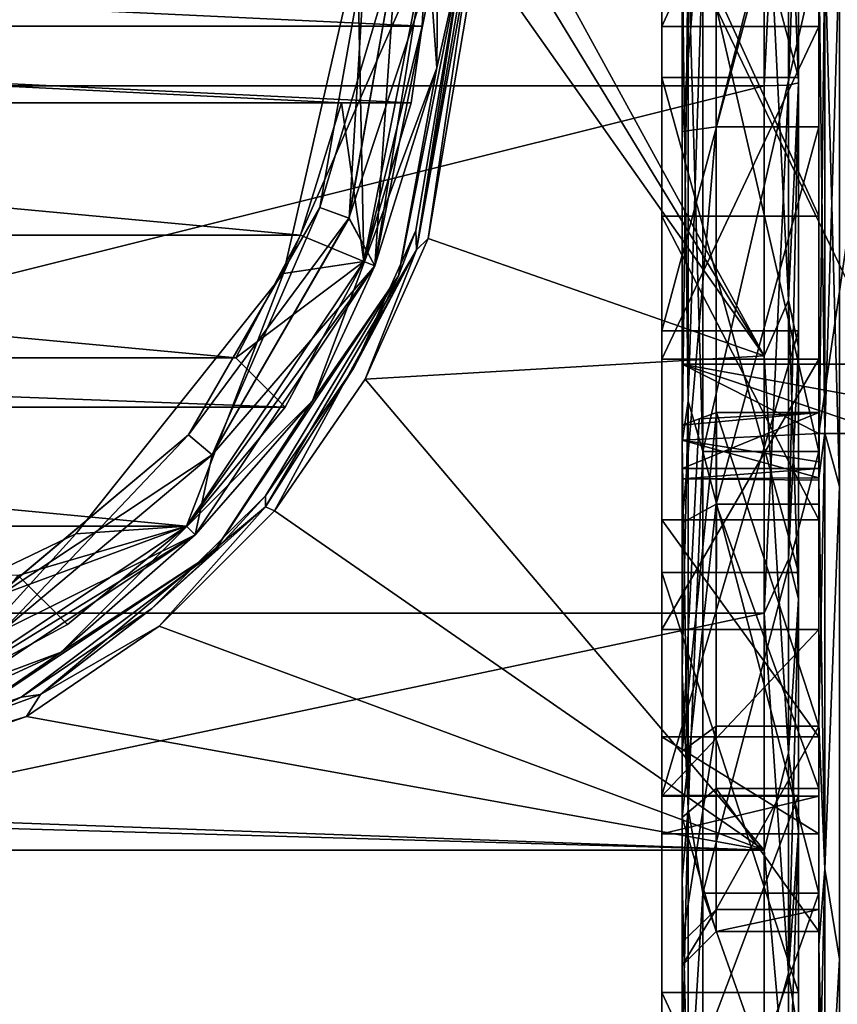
# Model space of a CAD drawing. Header units: metres. Extents: x -147 to 294, y -23 to 81.
# Tile 3 of 256: x -125 to -113, y -15 to -1. Entities that reach past the tile are written whole.
import ezdxf

# ---------------------------------------------------------------- set-up
doc = ezdxf.new("R2010")
doc.units = ezdxf.units.M
doc.layers.add('solid_AVA_153', color=7, linetype='CONTINUOUS')

msp = doc.modelspace()

# ---------------------------------------------------------------- linework, layer by layer
at = {"layer": 'solid_AVA_153'}
for points in [[(-113, -1.133025, 12.950531), (-113, 12.871011, 13.422097), (-113, 12.87501, 12.74632)], [(-113, 3.9092, 12.398312), (-113, -1.133025, 12.950531), (-113, 12.87501, 12.74632)], [(-113, -7.604082, 14.904787), (-113, 12.686165, 14.072113), (-113, 12.871011, 13.422097)], [(-113, -1.133025, 12.950531), (-113, -7.604082, 14.904787), (-113, 12.871011, 13.422097)], [(-113, -7.774286, 15.598332), (-113, 12.686165, 14.072113), (-113, -7.604082, 14.904787)], [(-113, -7.741474, 16.311665), (-113, 12.686165, 14.072113), (-113, -7.774286, 15.598332)], [(-113, -7.50834, 16.986618), (-113, 12.686165, 14.072113), (-113, -7.741474, 16.311665)], [(-113, -7.093881, 17.568153), (-113, 12.686165, 14.072113), (-113, -7.50834, 16.986618)], [(-113, 6.695125, 17.723951), (-113, 12.686165, 14.072113), (-113, -7.093881, 17.568153)], [(-113, -0.214094, 18.945114), (-113, 6.695125, 17.723951), (-113, -7.093881, 17.568153)], [(-144.736145, 5.952835, 22.216295), (-144.736145, -2.004582, 22.912477), (-113.800003, 5.952825, 22.216297)], [(-113.800003, 5.952825, 22.216297), (-144.736145, -2.004582, 22.912477), (-113.800003, -2.004582, 22.912477)], [(-113.446449, 5.140931, 22.267818), (-113.800003, 5.952825, 22.216297), (-113.800003, -2.004582, 22.912477)], [(-115.300003, 3.909084, 12.398347), (-115.300003, 5.590458, 20.864006), (-115.300003, -1.882564, 21.517805)], [(-113.300003, -1.882564, 21.517805), (-115.300003, -1.882564, 21.517805), (-115.300003, 5.590458, 20.864006)], [(-113.300003, 5.590458, 20.864006), (-113.300003, -1.882564, 21.517805), (-115.300003, 5.590458, 20.864006)], [(-113.300003, 5.590458, 20.864006), (-113.300003, -1.961004, 22.414381), (-113.300003, -1.882564, 21.517805)], [(-113.300003, 5.590458, 20.864006), (-113.300003, 1.963126, 22.414194), (-113.300003, -1.961004, 22.414381)], [(-113.446449, 5.140931, 22.267818), (-113.800003, -2.004582, 22.912477), (-113.446449, -1.991818, 22.766588)], [(-113.446449, 5.140931, 22.267818), (-113.446449, -1.991818, 22.766588), (-113.300003, 1.963126, 22.414194)], [(-115.300003, -1.133025, 12.950531), (-113, -1.133025, 12.950531), (-113, 3.9092, 12.398312)], [(-115.300003, 3.909084, 12.398347), (-115.300003, -1.133025, 12.950531), (-113, 3.9092, 12.398312)], [(-115.300003, 3.909084, 12.398347), (-115.300003, -1.882564, 21.517805), (-115.300003, -1.133025, 12.950531)], [(-115, -2.673907, -14.810302), (-115, 3.504006, -14.636146), (-115, 0, -21.200001)], [(-114.500244, 3.359442, -14.156858), (-115, 3.504006, -14.636146), (-115, -2.673907, -14.810302)], [(-118.591064, -1.741002, -18.574644), (-118.96209, 3.446562, -18.574644), (-118.199997, 0, -18.700001)], [(-118.591064, -1.741002, -18.574644), (-118.574997, 0, -18.300781), (-118.96209, 3.446562, -18.574644)], [(-114.500244, 3.359442, -14.156858), (-115, -2.673907, -14.810302), (-114.500244, -2.602203, -14.315413)], [(-114.500244, 3.359442, -14.156858), (-114.500244, -2.602203, -14.315413), (-113, 3.359074, -14.156945)], [(-114.500244, -2.602203, -14.315413), (-113, -2.602469, -14.315364), (-113, 3.359074, -14.156945)], [(-113, -8.12681, -12.068862), (-113, 3.359074, -14.156945), (-113, -2.602469, -14.315364)], [(-113, 1.133025, -12.950531), (-113, 3.359074, -14.156945), (-113, -8.12681, -12.068862)], [(-118.156425, 2.004582, -22.912477), (-113.800003, 2.004582, -22.912477), (-113.800003, -5.952825, -22.216297)], [(-118.038994, 1.003193, -22.978111), (-118.156425, 2.004582, -22.912477), (-113.800003, -5.952825, -22.216297)], [(-115.300003, 1.882564, -21.517805), (-115.300003, 1.133025, -12.950531), (-115.300003, -3.909084, -12.398347)], [(-115.300003, -5.590458, -20.864006), (-115.300003, 1.882564, -21.517805), (-115.300003, -3.909084, -12.398347)], [(-113.300003, 1.882564, -21.517805), (-115.300003, 1.882564, -21.517805), (-115.300003, -5.590458, -20.864006)], [(-113.300003, -5.590458, -20.864006), (-113.300003, 1.882564, -21.517805), (-115.300003, -5.590458, -20.864006)], [(-113.446449, -5.140931, -22.267818), (-113.800003, -5.952825, -22.216297), (-113.800003, 2.004582, -22.912477)], [(-113.446449, 1.991818, -22.766588), (-113.446449, -5.140931, -22.267818), (-113.800003, 2.004582, -22.912477)], [(-113.446449, 1.991818, -22.766588), (-113.300003, 1.961004, -22.414381), (-113.300003, -1.963126, -22.414194)], [(-113.446449, 1.991818, -22.766588), (-113.300003, -1.963126, -22.414194), (-113.446449, -5.140931, -22.267818)], [(-113.446449, -1.991818, 22.766588), (-113.300003, -1.961004, 22.414381), (-113.300003, 1.963126, 22.414194)], [(-113.300003, 1.961004, -22.414381), (-113.300003, 1.882564, -21.517805), (-113.300003, -5.590458, -20.864006)], [(-113.300003, -1.963126, -22.414194), (-113.300003, 1.961004, -22.414381), (-113.300003, -5.590458, -20.864006)], [(-115.300003, 1.133025, -12.950531), (-113, 1.133025, -12.950531), (-113, -3.9092, -12.398312)], [(-115.300003, -3.909084, -12.398347), (-115.300003, 1.133025, -12.950531), (-113, -3.9092, -12.398312)], [(-113, -3.9092, -12.398312), (-113, 1.133025, -12.950531), (-113, -8.12681, -12.068862)], [(-118.038994, 1.003193, -22.978111), (-113.800003, -5.952825, -22.216297), (-118, 0, -23)], [(-115, 0.177886, 19.199177), (-115, -6.077458, 18.212757), (-115, 0, 21.200001)], [(-112, -6.077458, 18.212757), (-115, -6.077458, 18.212757), (-115, 0.177886, 19.199177)], [(-112, -6.077458, 18.212757), (-115, 0.177886, 19.199177), (-112, 0.177884, 19.199177)], [(-118.803551, -1.130064, -17.200001), (-142.649994, 0, -17.200001), (-118.75, 0, -17.200001)], [(-120.834412, -4.751068, -14.8), (-119.75, 0, -14.8), (-119.659645, -4.573068, -14.8)], [(-119.75, 0, -16.6), (-119.75, 0, -14.8), (-120.834412, -4.751068, -14.8)], [(-120.834412, -4.751068, -16.6), (-119.75, 0, -16.6), (-120.834412, -4.751068, -14.8)], [(-118.75, 0, -16.6), (-119.75, 0, -16.6), (-120.834412, -4.751068, -16.6)], [(-119.659645, -4.573068, -16.6), (-118.75, 0, -16.6), (-120.834412, -4.751068, -16.6)], [(-120.302689, -3.784311, -15.395521), (-119.635414, 0, -15.395521), (-120.301971, -3.784574, -16.006201)], [(-119.181763, 0, -14.986708), (-119.635414, 0, -15.395521), (-120.302689, -3.784311, -15.395521)], [(-119.876396, -3.939469, -14.986708), (-119.181763, 0, -14.986708), (-120.302689, -3.784311, -15.395521)], [(-120.301971, -3.784574, -16.006201), (-119.634644, 0, -16.006201), (-119.87471, -3.940083, -16.413872)], [(-119.635414, 0, -15.395521), (-119.634644, 0, -16.006201), (-120.301971, -3.784574, -16.006201)], [(-118.574997, 0, -15.050481), (-119.181763, 0, -14.986708), (-119.876396, -3.939469, -14.986708)], [(-119.497963, -4.640037, -15.050481), (-118.574997, 0, -15.050481), (-119.876396, -3.939469, -14.986708)], [(-119.87471, -3.940083, -16.413872), (-119.17997, 0, -16.413872), (-119.497963, -4.640037, -16.34952)], [(-119.634644, 0, -16.006201), (-119.17997, 0, -16.413872), (-119.87471, -3.940083, -16.413872)], [(-119.75, 0, -14.8), (-118.75, 0, -14.8), (-119.659645, -4.573068, -14.8)], [(-119.659645, -4.573068, -14.8), (-118.75, 0, -14.8), (-119.659637, -4.573067, -14.025)], [(-118.75, 0, -17.200001), (-118.75, 0, -16.6), (-119.659645, -4.573068, -16.6)], [(-118.803551, -1.130064, -17.200001), (-118.75, 0, -17.200001), (-119.659645, -4.573068, -16.6)], [(-119.659637, -4.573067, -14.025), (-118.75, 0, -14.025), (-119.498024, -4.640196, -14.2)], [(-118.75, 0, -14.8), (-118.75, 0, -14.025), (-119.659637, -4.573067, -14.025)], [(-118.75, 0, -14.025), (-118.574997, 0, -14.2), (-119.498024, -4.640196, -14.2)], [(-118.574997, 0, -16.34952), (-118.574997, 0, -18.300781), (-119.497963, -4.640037, -18.300781)], [(-119.497963, -4.640037, -16.34952), (-118.574997, 0, -16.34952), (-119.497963, -4.640037, -18.300781)], [(-119.17997, 0, -16.413872), (-118.574997, 0, -16.34952), (-119.497963, -4.640037, -16.34952)], [(-119.497963, -4.640037, -15.050481), (-118.574997, 0, -14.2), (-118.574997, 0, -15.050481)], [(-119.151459, -4.783435, -18.700001), (-118.199997, 0, -18.700001), (-118.897972, -4.118513, -22.412741)], [(-118.591064, -1.741002, -18.574644), (-118.199997, 0, -18.700001), (-119.151459, -4.783435, -18.700001)], [(-118.897972, -4.118513, -22.412741), (-118.199997, 0, -18.700001), (-118.199997, 0, -22.799999)], [(-115, -2.673907, -14.810302), (-115, 0, -21.200001), (-115, -7.229061, -19.92939)], [(-114.912132, -6.616713, -20.364147), (-115, -7.229061, -19.92939), (-115, 0, -21.200001)], [(-114.912132, -6.616713, -20.364147), (-115, 0, -21.200001), (-114.912132, 0, -21.412132)], [(-114.912132, 0, -21.412132), (-114.699997, 0, -21.5), (-114.699997, -7.353519, -20.20336)], [(-114.912132, -6.616713, -20.364147), (-114.912132, 0, -21.412132), (-114.699997, -7.353519, -20.20336)], [(-114.699997, -7.353524, 20.203358), (-113, -7.353384, 20.203403), (-113, 0, 21.5)], [(-114.699997, 0, 21.5), (-114.699997, -7.353524, 20.203358), (-113, 0, 21.5)], [(-114.699997, 0, -21.5), (-113, 0, -21.5), (-113, -7.353384, -20.203403)], [(-114.699997, -7.353519, -20.20336), (-114.699997, 0, -21.5), (-113, -7.353384, -20.203403)], [(-112.912132, 0, 22.912132), (-113, 0, 22.700001), (-113, -7.745178, 21.337807)], [(-113, -7.353384, 20.203403), (-113, 0, 22.700001), (-113, 0, 21.5)], [(-112.912132, -7.080238, 21.790733), (-112.912132, 0, 22.912132), (-113, -7.745178, 21.337807)], [(-113, 0, -21.5), (-113, 0, -22.700001), (-113, -7.745172, -21.337809)], [(-112.912132, -7.080238, -21.790733), (-113, -7.745172, -21.337809), (-113, 0, -22.700001)], [(-113, -7.353384, -20.203403), (-113, 0, -21.5), (-113, -7.745172, -21.337809)], [(-112.912132, 0, -22.912132), (-112.912132, -7.080238, -21.790733), (-113, 0, -22.700001)], [(-112.912132, 0, -22.912132), (-112.699997, 0, -23), (-112.699997, -7.866463, -21.61293)], [(-112.912132, -7.080238, 21.790733), (-112.699997, 0, 23), (-112.912132, 0, 22.912132)], [(-118.803551, -1.130064, -17.200001), (-142.596451, -1.130064, -17.200001), (-142.649994, 0, -17.200001)], [(-119.497963, -4.640037, -15.050481), (-119.498024, -4.640196, -14.2), (-118.574997, 0, -14.2)], [(-118.591064, -1.741002, -18.574644), (-119.497963, -4.640037, -18.300781), (-118.574997, 0, -18.300781)], [(-118.888962, -4.405529, -22.543343), (-118.897972, -4.118513, -22.412741), (-118.199997, 0, -22.799999)], [(-118.888962, -4.405529, -22.543343), (-118.094124, 0, -22.976469), (-118.715561, -4.2396, -22.605879)], [(-118.141418, 0, -22.941422), (-118.888962, -4.405529, -22.543343), (-118.199997, 0, -22.799999)], [(-118.141418, 0, -22.941422), (-118.094124, 0, -22.976469), (-118.888962, -4.405529, -22.543343)], [(-113.800003, -5.952825, -22.216297), (-118.715561, -4.2396, -22.605879), (-118, 0, -23)], [(-118.094124, 0, -22.976469), (-118, 0, -23), (-118.715561, -4.2396, -22.605879)], [(-115, -6.077458, 18.212757), (-115, -7.2287, 19.92952), (-115, 0, 21.200001)], [(-114.912132, 0, 21.412132), (-115, 0, 21.200001), (-115, -7.2287, 19.92952)], [(-114.912132, -6.616713, 20.364147), (-114.912132, 0, 21.412132), (-115, -7.2287, 19.92952)], [(-114.912132, -6.616713, 20.364147), (-114.699997, -7.353524, 20.203358), (-114.699997, 0, 21.5)], [(-114.912132, -6.616713, 20.364147), (-114.699997, 0, 21.5), (-114.912132, 0, 21.412132)], [(-113, -7.353384, 20.203403), (-113, -7.745178, 21.337807), (-113, 0, 22.700001)], [(-112.912132, 0, -22.912132), (-112.699997, -7.866463, -21.61293), (-112.912132, -7.080238, -21.790733)], [(-112.912132, -7.080238, 21.790733), (-112.699997, -7.866463, 21.61293), (-112.699997, 0, 23)], [(-113, -7.093881, 17.568153), (-112, -7.093881, 17.568153), (-112, -0.214047, 18.945114)], [(-113, -0.214094, 18.945114), (-113, -7.093881, 17.568153), (-112, -0.214047, 18.945114)], [(-118.803551, -1.130064, -17.200001), (-118.96373, -2.25, -17.200001), (-142.596451, -1.130064, -17.200001)], [(-119.983658, -2.25, -17.200001), (-142.596451, -1.130064, -17.200001), (-118.96373, -2.25, -17.200001)], [(-119.983658, -2.25, -17.200001), (-141.416336, -2.25, -17.200001), (-142.596451, -1.130064, -17.200001)], [(-118.803551, -1.130064, -17.200001), (-119.659645, -4.573068, -16.6), (-118.96373, -2.25, -17.200001)], [(-115.300003, -6.002647, 11.531183), (-113, -6.002755, 11.531128), (-113, -1.133025, 12.950531)], [(-115.300003, -1.133025, 12.950531), (-115.300003, -6.002647, 11.531183), (-113, -1.133025, 12.950531)], [(-115.300003, -9.128523, 19.576262), (-115.300003, -6.002647, 11.531183), (-115.300003, -1.133025, 12.950531)], [(-115.300003, -9.128523, 19.576262), (-115.300003, -1.133025, 12.950531), (-115.300003, -1.882564, 21.517805)], [(-113, -1.133025, 12.950531), (-113, -6.782886, 12.872255), (-113, -7.604082, 14.904787)], [(-113, -6.002755, 11.531128), (-113, -6.782886, 12.872255), (-113, -1.133025, 12.950531)], [(-120.408562, -6.613904, -18.574644), (-118.591064, -1.741002, -18.574644), (-119.151459, -4.783435, -18.700001)], [(-120.408562, -6.613904, -18.574644), (-119.497963, -4.640037, -18.300781), (-118.591064, -1.741002, -18.574644)], [(-113.800003, -2.004582, 22.912477), (-144.736145, -2.004582, 22.912477), (-144.736145, -9.720218, 20.845079)], [(-113.800003, -9.720207, 20.845085), (-113.800003, -2.004582, 22.912477), (-144.736145, -9.720218, 20.845079)], [(-113.300003, -9.128523, 19.576262), (-115.300003, -9.128523, 19.576262), (-115.300003, -1.882564, 21.517805)], [(-113.300003, -1.882564, 21.517805), (-113.300003, -9.128523, 19.576262), (-115.300003, -1.882564, 21.517805)], [(-113.446449, -1.991818, 22.766588), (-113.800003, -2.004582, 22.912477), (-113.800003, -9.720207, 20.845085)], [(-113.446449, -8.929595, 21.036806), (-113.446449, -1.991818, 22.766588), (-113.800003, -9.720207, 20.845085)], [(-113.446449, -8.929595, 21.036806), (-113.300003, -5.825483, 21.73278), (-113.300003, -1.961004, 22.414381)], [(-113.446449, -8.929595, 21.036806), (-113.300003, -1.961004, 22.414381), (-113.446449, -1.991818, 22.766588)], [(-113.446449, -5.140931, -22.267818), (-113.300003, -1.963126, -22.414194), (-113.300003, -5.827805, -21.732159)], [(-113.300003, -5.825483, 21.73278), (-113.300003, -9.128523, 19.576262), (-113.300003, -1.882564, 21.517805)], [(-113.300003, -5.825483, 21.73278), (-113.300003, -1.882564, 21.517805), (-113.300003, -1.961004, 22.414381)], [(-113.300003, -5.827805, -21.732159), (-113.300003, -1.963126, -22.414194), (-113.300003, -5.590458, -20.864006)], [(-120.583519, -4.190383, -17.200001), (-140.816483, -4.190384, -17.200001), (-141.416336, -2.25, -17.200001)], [(-119.983658, -2.25, -17.200001), (-120.583519, -4.190383, -17.200001), (-141.416336, -2.25, -17.200001)], [(-120.583519, -4.190383, -18.200001), (-119.983658, -2.25, -18.200001), (-119.659637, -4.573067, -18.200001)], [(-120.583519, -4.190383, -18.200001), (-120.583519, -4.190383, -17.200001), (-119.983658, -2.25, -17.200001)], [(-120.583519, -4.190383, -18.200001), (-119.983658, -2.25, -17.200001), (-119.983658, -2.25, -18.200001)], [(-119.983658, -2.25, -18.200001), (-118.96373, -2.25, -17.200001), (-118.96373, -2.25, -18.200001)], [(-119.983658, -2.25, -18.200001), (-119.983658, -2.25, -17.200001), (-118.96373, -2.25, -17.200001)], [(-119.983658, -2.25, -18.200001), (-118.96373, -2.25, -18.200001), (-119.659637, -4.573067, -18.200001)], [(-118.96373, -2.25, -18.200001), (-118.96373, -2.25, -17.200001), (-119.659645, -4.573068, -16.6)], [(-119.659637, -4.573067, -18.200001), (-118.96373, -2.25, -18.200001), (-119.659645, -4.573068, -16.6)], [(-114.500244, -2.602203, -14.315413), (-115, -2.673907, -14.810302), (-115, -8.400883, -12.486793)], [(-114.500244, -2.602203, -14.315413), (-115, -8.400883, -12.486793), (-114.500244, -8.126925, -12.068786)], [(-115, -8.400883, -12.486793), (-115, -2.673907, -14.810302), (-115, -7.229061, -19.92939)], [(-114.500244, -2.602203, -14.315413), (-114.500244, -8.126925, -12.068786), (-113, -2.602469, -14.315364)], [(-114.500244, -8.126925, -12.068786), (-113, -8.12681, -12.068862), (-113, -2.602469, -14.315364)], [(-122.224037, -7.112178, -15.395521), (-120.302689, -3.784311, -15.395521), (-122.22345, -7.112672, -16.006201)], [(-119.876396, -3.939469, -14.986708), (-120.302689, -3.784311, -15.395521), (-122.224037, -7.112178, -15.395521)], [(-120.302689, -3.784311, -15.395521), (-120.301971, -3.784574, -16.006201), (-122.22345, -7.112672, -16.006201)], [(-122.22345, -7.112672, -16.006201), (-120.301971, -3.784574, -16.006201), (-121.875145, -7.404933, -16.413872)], [(-120.301971, -3.784574, -16.006201), (-119.87471, -3.940083, -16.413872), (-121.875145, -7.404933, -16.413872)], [(-121.876518, -7.40378, -14.986708), (-119.876396, -3.939469, -14.986708), (-122.224037, -7.112178, -15.395521)], [(-119.497963, -4.640037, -15.050481), (-119.876396, -3.939469, -14.986708), (-121.876518, -7.40378, -14.986708)], [(-121.875145, -7.404933, -16.413872), (-119.87471, -3.940083, -16.413872), (-119.497963, -4.640037, -16.34952)], [(-115.300003, -3.909084, -12.398347), (-113, -3.9092, -12.398312), (-113, -8.356237, -9.958576)], [(-115.300003, -8.356382, -9.958454), (-115.300003, -3.909084, -12.398347), (-113, -8.356237, -9.958576)], [(-115.300003, -5.590458, -20.864006), (-115.300003, -3.909084, -12.398347), (-115.300003, -8.356382, -9.958454)], [(-113, -8.356237, -9.958576), (-113, -3.9092, -12.398312), (-113, -8.12681, -12.068862)], [(-119.151459, -4.783435, -18.700001), (-118.897972, -4.118513, -22.412741), (-119.801056, -6.120709, -21.935535)], [(-118.888962, -4.405529, -22.543343), (-119.801056, -6.120709, -21.935535), (-118.897972, -4.118513, -22.412741)], [(-120.583519, -4.190383, -17.200001), (-121.53141, -5.986609, -17.200001), (-140.816483, -4.190384, -17.200001)], [(-121.53141, -5.986609, -17.200001), (-139.868591, -5.986609, -17.200001), (-140.816483, -4.190384, -17.200001)], [(-120.583519, -4.190383, -18.200001), (-119.659637, -4.573067, -18.200001), (-121.53141, -5.986609, -18.200001)], [(-121.53141, -5.986609, -18.200001), (-121.53141, -5.986609, -17.200001), (-120.583519, -4.190383, -17.200001)], [(-120.583519, -4.190383, -18.200001), (-121.53141, -5.986609, -18.200001), (-120.583519, -4.190383, -17.200001)], [(-113.800003, -5.952825, -22.216297), (-119.639908, -6.296931, -22.121227), (-118.715561, -4.2396, -22.605879)], [(-118.888962, -4.405529, -22.543343), (-118.715561, -4.2396, -22.605879), (-119.639908, -6.296931, -22.121227)], [(-121.094246, -8.163347, -21.449112), (-118.888962, -4.405529, -22.543343), (-120.963097, -8.225205, -21.478966)], [(-121.094246, -8.163347, -21.449112), (-119.801056, -6.120709, -21.935535), (-118.888962, -4.405529, -22.543343)], [(-118.888962, -4.405529, -22.543343), (-119.639908, -6.296931, -22.121227), (-120.963097, -8.225205, -21.478966)], [(-122.250084, -8.449935, -14.8), (-119.659645, -4.573068, -14.8), (-122.250076, -8.449926, -14.025)], [(-120.834412, -4.751068, -14.8), (-119.659645, -4.573068, -14.8), (-122.250084, -8.449935, -14.8)], [(-122.250084, -8.449935, -16.6), (-119.659645, -4.573068, -16.6), (-120.834412, -4.751068, -16.6)], [(-120.810211, -6.707805, -17.200001), (-119.659645, -4.573068, -16.6), (-122.250084, -8.449935, -16.6)], [(-122.250076, -8.449926, -14.025), (-119.659637, -4.573067, -14.025), (-119.498024, -4.640196, -14.2)], [(-119.659645, -4.573068, -14.8), (-119.659637, -4.573067, -14.025), (-122.250076, -8.449926, -14.025)], [(-121.53141, -5.986609, -18.200001), (-119.659637, -4.573067, -18.200001), (-120.810211, -6.707805, -18.200001)], [(-120.810211, -6.707805, -17.200001), (-119.659637, -4.573067, -18.200001), (-119.659645, -4.573068, -16.6)], [(-120.810211, -6.707805, -17.200001), (-120.810211, -6.707805, -18.200001), (-119.659637, -4.573067, -18.200001)], [(-123.872734, -8.561014, -14.8), (-120.834412, -4.751068, -14.8), (-122.250084, -8.449935, -14.8)], [(-120.834412, -4.751068, -16.6), (-120.834412, -4.751068, -14.8), (-123.872734, -8.561014, -14.8)], [(-123.872734, -8.561014, -16.6), (-120.834412, -4.751068, -16.6), (-123.872734, -8.561014, -14.8)], [(-122.250084, -8.449935, -16.6), (-120.834412, -4.751068, -16.6), (-123.872734, -8.561014, -16.6)], [(-122.250076, -8.449926, -14.025), (-119.498024, -4.640196, -14.2), (-122.126541, -8.573881, -14.2)], [(-122.126328, -8.573669, -15.050481), (-122.126541, -8.573881, -14.2), (-119.498024, -4.640196, -14.2)], [(-119.497963, -4.640037, -16.34952), (-119.497963, -4.640037, -18.300781), (-122.126328, -8.573669, -18.300781)], [(-120.408562, -6.613904, -18.574644), (-122.126328, -8.573669, -18.300781), (-119.497963, -4.640037, -18.300781)], [(-122.126328, -8.573669, -16.34952), (-119.497963, -4.640037, -16.34952), (-122.126328, -8.573669, -18.300781)], [(-121.875145, -7.404933, -16.413872), (-119.497963, -4.640037, -16.34952), (-122.126328, -8.573669, -16.34952)], [(-122.126328, -8.573669, -15.050481), (-119.498024, -4.640196, -14.2), (-119.497963, -4.640037, -15.050481)], [(-122.126328, -8.573669, -15.050481), (-119.497963, -4.640037, -15.050481), (-121.876518, -7.40378, -14.986708)], [(-121.86129, -8.838964, -18.700001), (-119.151459, -4.783435, -18.700001), (-121.097702, -8.002864, -21.300901)], [(-120.408562, -6.613904, -18.574644), (-119.151459, -4.783435, -18.700001), (-121.86129, -8.838964, -18.700001)], [(-119.151459, -4.783435, -18.700001), (-119.801056, -6.120709, -21.935535), (-121.097702, -8.002864, -21.300901)], [(-113.446449, -5.140931, -22.267818), (-113.446449, -11.770451, -19.589319), (-113.800003, -5.952825, -22.216297)], [(-113.446449, -5.140931, -22.267818), (-113.300003, -5.827805, -21.732159), (-113.300003, -9.514374, -20.389378)], [(-113.446449, -5.140931, -22.267818), (-113.300003, -9.514374, -20.389378), (-113.446449, -11.770451, -19.589319)], [(-115.300003, -5.590458, -20.864006), (-115.300003, -8.356382, -9.958454), (-115.300003, -11.53106, -6.002883)], [(-115.300003, -12.38939, -17.693584), (-115.300003, -5.590458, -20.864006), (-115.300003, -11.53106, -6.002883)], [(-113.300003, -5.590458, -20.864006), (-115.300003, -5.590458, -20.864006), (-115.300003, -12.38939, -17.693584)], [(-113.300003, -12.38939, -17.693584), (-113.300003, -5.590458, -20.864006), (-115.300003, -12.38939, -17.693584)], [(-113.300003, -5.827805, -21.732159), (-113.300003, -5.590458, -20.864006), (-113.300003, -12.38939, -17.693584)], [(-113.446449, -8.929595, 21.036806), (-113.300003, -9.513012, 20.390013), (-113.300003, -5.825483, 21.73278)], [(-113.300003, -5.825483, 21.73278), (-113.300003, -9.513012, 20.390013), (-113.300003, -9.128523, 19.576262)], [(-113.300003, -9.514374, -20.389378), (-113.300003, -5.827805, -21.732159), (-113.300003, -12.38939, -17.693584)], [(-139.868591, -5.986609, -17.200001), (-120.810211, -6.707805, -17.200001), (-140.589783, -6.707805, -17.200001)], [(-121.53141, -5.986609, -17.200001), (-120.810211, -6.707805, -17.200001), (-139.868591, -5.986609, -17.200001)], [(-121.53141, -5.986609, -17.200001), (-120.810211, -6.707805, -18.200001), (-120.810211, -6.707805, -17.200001)], [(-121.53141, -5.986609, -18.200001), (-120.810211, -6.707805, -18.200001), (-121.53141, -5.986609, -17.200001)], [(-113.800003, -5.952825, -22.216297), (-113.800003, -13.19224, -18.840509), (-119.639908, -6.296931, -22.121227)], [(-115.300003, -6.002647, 11.531183), (-115.300003, -9.958697, 8.356092), (-113, -6.002755, 11.531128)], [(-115.300003, -9.128523, 19.576262), (-115.300003, -9.958697, 8.356092), (-115.300003, -6.002647, 11.531183)], [(-115.300003, -9.958697, 8.356092), (-113, -9.958576, 8.356237), (-113, -6.002755, 11.531128)], [(-113.446449, -11.770451, -19.589319), (-113.800003, -13.19224, -18.840509), (-113.800003, -5.952825, -22.216297)], [(-113, -6.002755, 11.531128), (-113, -11.37714, 9.069904), (-113, -6.782886, 12.872255)], [(-113, -6.002755, 11.531128), (-113, -9.958576, 8.356237), (-113, -11.37714, 9.069904)], [(-121.094246, -8.163347, -21.449112), (-121.097702, -8.002864, -21.300901), (-119.801056, -6.120709, -21.935535)], [(-115, -6.077458, 18.212757), (-115, -7.190954, 17.460445), (-115, -7.2287, 19.92952)], [(-113, -7.093881, 17.568153), (-115, -7.190954, 17.460445), (-115, -6.077458, 18.212757)], [(-112, -6.625041, 17.952534), (-115, -6.077458, 18.212757), (-112, -6.077458, 18.212757)], [(-112, -7.093881, 17.568153), (-115, -6.077458, 18.212757), (-112, -6.625041, 17.952534)], [(-113, -7.093881, 17.568153), (-115, -6.077458, 18.212757), (-112, -7.093881, 17.568153)], [(-113.800003, -13.19224, -18.840509), (-120.963097, -8.225205, -21.478966), (-119.639908, -6.296931, -22.121227)], [(-124.086098, -10.291435, -18.574644), (-120.408562, -6.613904, -18.574644), (-121.86129, -8.838964, -18.700001)], [(-124.086098, -10.291435, -18.574644), (-122.126328, -8.573669, -18.300781), (-120.408562, -6.613904, -18.574644)], [(-114.912132, -6.616713, 20.364147), (-115, -7.2287, 19.92952), (-115, -10.580925, 18.370735)], [(-114.912132, -12.585735, 17.322779), (-114.912132, -6.616713, 20.364147), (-115, -10.580925, 18.370735)], [(-114.912132, -6.616713, -20.364147), (-114.912132, -12.585735, -17.322779), (-115, -7.229061, -19.92939)], [(-114.912132, -6.616713, -20.364147), (-114.699997, -7.353519, -20.20336), (-114.912132, -12.585735, -17.322779)], [(-114.912132, -12.585735, 17.322779), (-114.699997, -7.353524, 20.203358), (-114.912132, -6.616713, 20.364147)], [(-140.589783, -6.707805, -17.200001), (-120.810211, -6.707805, -17.200001), (-122.250076, -8.449926, -17.200001)], [(-140.589783, -6.707805, -17.200001), (-122.250076, -8.449926, -17.200001), (-139.149933, -8.449926, -17.200001)], [(-122.250076, -8.449926, -17.200001), (-120.810211, -6.707805, -17.200001), (-122.250084, -8.449935, -16.6)], [(-113, -6.782886, 12.872255), (-115, -6.971117, 13.338142), (-115, -7.604082, 14.904787)], [(-114.750137, -6.876955, 13.105083), (-115, -6.971117, 13.338142), (-113, -6.782886, 12.872255)], [(-114.750137, -6.876955, 13.105083), (-114.5, -6.782886, 12.872255), (-115, -11.741757, 9.414136)], [(-113, -7.604082, 14.904787), (-113, -6.782886, 12.872255), (-115, -7.604082, 14.904787)], [(-114.500244, -11.376122, 9.071182), (-115, -11.741757, 9.414136), (-114.5, -6.782886, 12.872255)], [(-115, -11.741757, 9.414136), (-115, -6.971117, 13.338142), (-114.750137, -6.876955, 13.105083)], [(-114.750137, -6.876955, 13.105083), (-113, -6.782886, 12.872255), (-114.5, -6.782886, 12.872255)], [(-114.500244, -11.376122, 9.071182), (-114.5, -6.782886, 12.872255), (-113, -11.37714, 9.069904)], [(-114.5, -6.782886, 12.872255), (-113, -6.782886, 12.872255), (-113, -11.37714, 9.069904)], [(-115, -11.741757, 9.414136), (-115, -7.604082, 14.904787), (-115, -6.971117, 13.338142)], [(-125.167709, -9.582212, -15.395521), (-122.224037, -7.112178, -15.395521), (-125.16732, -9.582877, -16.006201)], [(-121.876518, -7.40378, -14.986708), (-122.224037, -7.112178, -15.395521), (-125.167709, -9.582212, -15.395521)], [(-122.224037, -7.112178, -15.395521), (-122.22345, -7.112672, -16.006201), (-125.16732, -9.582877, -16.006201)], [(-125.16732, -9.582877, -16.006201), (-122.22345, -7.112672, -16.006201), (-124.939987, -9.976639, -16.413872)], [(-122.22345, -7.112672, -16.006201), (-121.875145, -7.404933, -16.413872), (-124.939987, -9.976639, -16.413872)], [(-113, -7.093881, 17.568153), (-113, -7.50834, 16.986618), (-115, -7.190954, 17.460445)], [(-115, -7.190954, 17.460445), (-115, -7.754093, 16.240206), (-115, -7.2287, 19.92952)], [(-113, -7.741474, 16.311665), (-115, -7.754093, 16.240206), (-115, -7.190954, 17.460445)], [(-113, -7.50834, 16.986618), (-113, -7.741474, 16.311665), (-115, -7.190954, 17.460445)], [(-112.912132, -7.080238, 21.790733), (-113, -7.745178, 21.337807), (-113, -11.334416, 19.667765)], [(-112.912132, -13.467413, 18.536304), (-112.912132, -7.080238, 21.790733), (-113, -11.334416, 19.667765)], [(-112.912132, -7.080238, -21.790733), (-112.912132, -13.467413, -18.536304), (-113, -7.745172, -21.337809)], [(-112.912132, -7.080238, -21.790733), (-112.699997, -7.866463, -21.61293), (-112.912132, -13.467413, -18.536304)], [(-112.912132, -13.467413, 18.536304), (-112.699997, -7.866463, 21.61293), (-112.912132, -7.080238, 21.790733)], [(-115, -7.754093, 16.240206), (-115, -10.580925, 18.370735), (-115, -7.2287, 19.92952)], [(-115, -8.400883, -12.486793), (-115, -7.229061, -19.92939), (-115, -10.58134, -18.370497)], [(-114.912132, -12.585735, -17.322779), (-115, -10.58134, -18.370497), (-115, -7.229061, -19.92939)], [(-124.94088, -9.975086, -14.986708), (-121.876518, -7.40378, -14.986708), (-125.167709, -9.582212, -15.395521)], [(-122.126328, -8.573669, -15.050481), (-121.876518, -7.40378, -14.986708), (-124.94088, -9.975086, -14.986708)], [(-124.939987, -9.976639, -16.413872), (-121.875145, -7.404933, -16.413872), (-122.126328, -8.573669, -16.34952)], [(-114.912132, -12.585735, -17.322779), (-114.699997, -7.353519, -20.20336), (-114.699997, -13.819943, -16.469948)], [(-114.912132, -12.585735, 17.322779), (-114.699997, -13.819947, 16.469944), (-114.699997, -7.353524, 20.203358)], [(-114.699997, -7.353519, -20.20336), (-113, -7.353384, -20.203403), (-113, -13.820019, -16.469883)], [(-114.699997, -13.819947, 16.469944), (-113, -13.820019, 16.469883), (-113, -7.353384, 20.203403)], [(-114.699997, -7.353524, 20.203358), (-114.699997, -13.819947, 16.469944), (-113, -7.353384, 20.203403)], [(-114.699997, -13.819943, -16.469948), (-114.699997, -7.353519, -20.20336), (-113, -13.820019, -16.469883)], [(-113, -7.353384, 20.203403), (-113, -13.820019, 16.469883), (-113, -7.745178, 21.337807)], [(-113, -7.353384, -20.203403), (-113, -7.745172, -21.337809), (-113, -11.334411, -19.667767)], [(-113, -13.820019, -16.469883), (-113, -7.353384, -20.203403), (-113, -11.334411, -19.667767)], [(-115, -11.741757, 9.414136), (-115, -7.754093, 16.240206), (-115, -7.604082, 14.904787)], [(-113, -7.604082, 14.904787), (-115, -7.604082, 14.904787), (-115, -7.754093, 16.240206)], [(-113, -7.774286, 15.598332), (-113, -7.604082, 14.904787), (-115, -7.754093, 16.240206)], [(-113, -7.741474, 16.311665), (-113, -7.774286, 15.598332), (-115, -7.754093, 16.240206)], [(-115, -11.741757, 9.414136), (-115, -10.580925, 18.370735), (-115, -7.754093, 16.240206)], [(-112.912132, -13.467413, -18.536304), (-113, -11.334411, -19.667767), (-113, -7.745172, -21.337809)], [(-113, -13.820019, 16.469883), (-113, -11.334416, 19.667765), (-113, -7.745178, 21.337807)], [(-112.912132, -13.467413, -18.536304), (-112.699997, -7.866463, -21.61293), (-112.699997, -14.784115, -17.619022)], [(-112.912132, -13.467413, 18.536304), (-112.699997, -14.784115, 17.619022), (-112.699997, -7.866463, 21.61293)], [(-121.86129, -8.838964, -18.700001), (-121.097702, -8.002864, -21.300901), (-122.75853, -9.653133, -20.582808)], [(-121.094246, -8.163347, -21.449112), (-122.75853, -9.653133, -20.582808), (-121.097702, -8.002864, -21.300901)], [(-124.387024, -10.911318, -20.158163), (-121.094246, -8.163347, -21.449112), (-122.65239, -9.910945, -20.755075)], [(-124.387024, -10.911318, -20.158163), (-122.75853, -9.653133, -20.582808), (-121.094246, -8.163347, -21.449112)], [(-121.094246, -8.163347, -21.449112), (-120.963097, -8.225205, -21.478966), (-122.65239, -9.910945, -20.755075)], [(-114.500244, -8.126925, -12.068786), (-115, -8.400883, -12.486793), (-115, -12.711055, -8.057537)], [(-114.500244, -8.126925, -12.068786), (-115, -12.711055, -8.057537), (-114.500244, -12.286184, -7.794368)], [(-114.500244, -8.126925, -12.068786), (-113, -12.285899, -7.794814), (-113, -8.12681, -12.068862)], [(-114.500244, -8.126925, -12.068786), (-114.500244, -12.286184, -7.794368), (-113, -12.285899, -7.794814)], [(-113, -8.356237, -9.958576), (-113, -8.12681, -12.068862), (-113, -12.285899, -7.794814)], [(-113.800003, -13.19224, -18.840509), (-122.65239, -9.910945, -20.755075), (-120.963097, -8.225205, -21.478966)], [(-115.300003, -8.356382, -9.958454), (-113, -8.356237, -9.958576), (-113, -11.531128, -6.002755)], [(-115.300003, -11.53106, -6.002883), (-115.300003, -8.356382, -9.958454), (-113, -11.531128, -6.002755)], [(-113, -11.531128, -6.002755), (-113, -8.356237, -9.958576), (-113, -12.285899, -7.794814)], [(-124.713394, -9.168589, -17.200001), (-139.149933, -8.449926, -17.200001), (-122.250076, -8.449926, -17.200001)], [(-122.250084, -8.449935, -16.6), (-123.872734, -8.561014, -16.6), (-128.263382, -10.675457, -16.6)], [(-126.126892, -11.040344, -16.6), (-122.250084, -8.449935, -16.6), (-128.263382, -10.675457, -16.6)], [(-126.12693, -11.04036, -14.025), (-122.250076, -8.449926, -14.025), (-122.126541, -8.573881, -14.2)], [(-122.250084, -8.449935, -14.8), (-122.250076, -8.449926, -14.025), (-126.12693, -11.04036, -14.025)], [(-126.126892, -11.040344, -14.8), (-122.250084, -8.449935, -14.8), (-126.12693, -11.04036, -14.025)], [(-123.872734, -8.561014, -14.8), (-122.250084, -8.449935, -14.8), (-126.126892, -11.040344, -14.8)], [(-123.992195, -9.889786, -17.200001), (-122.250084, -8.449935, -16.6), (-126.126892, -11.040344, -16.6)], [(-124.713394, -9.168589, -17.200001), (-122.250076, -8.449926, -17.200001), (-123.992195, -9.889786, -17.200001)], [(-123.992195, -9.889786, -17.200001), (-122.250076, -8.449926, -17.200001), (-122.250084, -8.449935, -16.6)], [(-115, -12.711055, -8.057537), (-115, -8.400883, -12.486793), (-115, -10.58134, -18.370497)], [(-128.263382, -10.675457, -14.8), (-123.872734, -8.561014, -14.8), (-126.126892, -11.040344, -14.8)], [(-123.872734, -8.561014, -16.6), (-123.872734, -8.561014, -14.8), (-128.263382, -10.675457, -14.8)], [(-128.263382, -10.675457, -16.6), (-123.872734, -8.561014, -16.6), (-128.263382, -10.675457, -14.8)], [(-126.12693, -11.04036, -14.025), (-122.126541, -8.573881, -14.2), (-126.060127, -11.202108, -14.2)], [(-126.059967, -11.20204, -15.050481), (-126.060127, -11.202108, -14.2), (-122.126541, -8.573881, -14.2)], [(-122.126328, -8.573669, -16.34952), (-122.126328, -8.573669, -18.300781), (-126.059967, -11.20204, -18.300781)], [(-124.086098, -10.291435, -18.574644), (-126.059967, -11.20204, -18.300781), (-122.126328, -8.573669, -18.300781)], [(-126.059967, -11.20204, -16.34952), (-122.126328, -8.573669, -16.34952), (-126.059967, -11.20204, -18.300781)], [(-124.939987, -9.976639, -16.413872), (-122.126328, -8.573669, -16.34952), (-126.059967, -11.20204, -16.34952)], [(-126.059967, -11.20204, -15.050481), (-122.126541, -8.573881, -14.2), (-122.126328, -8.573669, -15.050481)], [(-126.059967, -11.20204, -15.050481), (-122.126328, -8.573669, -15.050481), (-124.94088, -9.975086, -14.986708)], [(-125.916328, -11.548441, -18.700001), (-121.86129, -8.838964, -18.700001), (-124.672234, -10.950619, -19.90114)], [(-124.086098, -10.291435, -18.574644), (-121.86129, -8.838964, -18.700001), (-125.916328, -11.548441, -18.700001)], [(-121.86129, -8.838964, -18.700001), (-122.75853, -9.653133, -20.582808), (-124.672234, -10.950619, -19.90114)], [(-113.446449, -14.99328, 17.247795), (-113.446449, -8.929595, 21.036806), (-113.800003, -9.720207, 20.845085)], [(-113.446449, -14.99328, 17.247795), (-113.300003, -9.513012, 20.390013), (-113.446449, -8.929595, 21.036806)], [(-124.713394, -9.168589, -18.200001), (-123.992195, -9.889786, -18.200001), (-126.12693, -11.04036, -18.200001)], [(-124.713394, -9.168589, -18.200001), (-123.992195, -9.889786, -17.200001), (-123.992195, -9.889786, -18.200001)], [(-124.713394, -9.168589, -18.200001), (-124.713394, -9.168589, -17.200001), (-123.992195, -9.889786, -17.200001)], [(-115.300003, -9.128523, 19.576262), (-115.300003, -15.273626, 15.273385), (-115.300003, -9.958697, 8.356092)], [(-113.300003, -15.273626, 15.273385), (-115.300003, -15.273626, 15.273385), (-115.300003, -9.128523, 19.576262)], [(-113.300003, -9.128523, 19.576262), (-113.300003, -15.273626, 15.273385), (-115.300003, -9.128523, 19.576262)], [(-113.300003, -12.9104, 18.427467), (-113.300003, -15.273626, 15.273385), (-113.300003, -9.128523, 19.576262)], [(-113.300003, -9.513012, 20.390013), (-113.300003, -12.9104, 18.427467), (-113.300003, -9.128523, 19.576262)], [(-124.387024, -10.911318, -20.158163), (-124.672234, -10.950619, -19.90114), (-122.75853, -9.653133, -20.582808)], [(-113.446449, -14.99328, 17.247795), (-113.300003, -12.9104, 18.427467), (-113.300003, -9.513012, 20.390013)], [(-113.446449, -11.770451, -19.589319), (-113.300003, -9.514374, -20.389378), (-113.300003, -12.910705, -18.427254)], [(-113.300003, -12.910705, -18.427254), (-113.300003, -9.514374, -20.389378), (-113.300003, -12.38939, -17.693584)], [(-113.800003, -9.720207, 20.845085), (-144.736145, -9.720218, 20.845079), (-144.736145, -16.263454, 16.263456)], [(-113.800003, -16.263439, 16.263472), (-113.800003, -9.720207, 20.845085), (-144.736145, -16.263454, 16.263456)], [(-113.446449, -14.99328, 17.247795), (-113.800003, -9.720207, 20.845085), (-113.800003, -16.263439, 16.263472)], [(-126.12693, -11.04036, -18.200001), (-123.992195, -9.889786, -18.200001), (-126.126892, -11.040344, -16.6)], [(-123.992195, -9.889786, -18.200001), (-123.992195, -9.889786, -17.200001), (-126.126892, -11.040344, -16.6)], [(-113.800003, -13.19224, -18.840509), (-124.593933, -11.233462, -20.07011), (-122.65239, -9.910945, -20.755075)], [(-124.387024, -10.911318, -20.158163), (-122.65239, -9.910945, -20.755075), (-124.593933, -11.233462, -20.07011)], [(-115.300003, -12.398268, 3.909339), (-113, -12.398312, 3.9092), (-113, -9.958576, 8.356237)], [(-115.300003, -9.958697, 8.356092), (-115.300003, -12.398268, 3.909339), (-113, -9.958576, 8.356237)], [(-115.300003, -15.273626, 15.273385), (-115.300003, -12.398268, 3.909339), (-115.300003, -9.958697, 8.356092)], [(-113, -9.958576, 8.356237), (-113, -12.398312, 3.9092), (-113, -11.37714, 9.069904)], [(-128.959, -12.108933, -18.574644), (-124.086098, -10.291435, -18.574644), (-125.916328, -11.548441, -18.700001)], [(-128.959, -12.108933, -18.574644), (-126.059967, -11.20204, -18.300781), (-124.086098, -10.291435, -18.574644)], [(-115, -11.741757, 9.414136), (-115, -13.6138, 16.251289), (-115, -10.580925, 18.370735)], [(-114.912132, -12.585735, 17.322779), (-115, -10.580925, 18.370735), (-115, -13.6138, 16.251289)], [(-115, -12.711055, -8.057537), (-115, -10.58134, -18.370497), (-115, -13.614178, -16.250975)], [(-114.912132, -12.585735, -17.322779), (-115, -13.614178, -16.250975), (-115, -10.58134, -18.370497)], [(-125.916328, -11.548441, -18.700001), (-124.672234, -10.950619, -19.90114), (-128.702484, -12.339365, -19.043926)], [(-128.481766, -12.40917, -19.244545), (-128.702484, -12.339365, -19.043926), (-124.672234, -10.950619, -19.90114)], [(-128.481766, -12.40917, -19.244545), (-124.387024, -10.911318, -20.158163), (-124.593933, -11.233462, -20.07011)], [(-128.481766, -12.40917, -19.244545), (-124.672234, -10.950619, -19.90114), (-124.387024, -10.911318, -20.158163)], [(-113.800003, -13.19224, -18.840509), (-128.677368, -12.64782, -19.210222), (-124.593933, -11.233462, -20.07011)], [(-128.481766, -12.40917, -19.244545), (-124.593933, -11.233462, -20.07011), (-128.677368, -12.64782, -19.210222)], [(-114.500244, -11.376122, 9.071182), (-115, -14.535307, 3.901241), (-115, -11.741757, 9.414136)], [(-114.500244, -14.059773, 3.745031), (-115, -14.535307, 3.901241), (-114.500244, -11.376122, 9.071182)], [(-114.500244, -14.059773, 3.745031), (-114.500244, -11.376122, 9.071182), (-113, -11.37714, 9.069904)], [(-114.500244, -14.059773, 3.745031), (-113, -11.37714, 9.069904), (-113, -14.060096, 3.743817)], [(-113, -13.820019, -16.469883), (-113, -11.334411, -19.667767), (-113, -14.579679, -17.398933)], [(-112.912132, -13.467413, -18.536304), (-113, -14.579679, -17.398933), (-113, -11.334411, -19.667767)], [(-113, -13.820019, 16.469883), (-113, -14.579685, 17.39893), (-113, -11.334416, 19.667765)], [(-112.912132, -13.467413, 18.536304), (-113, -11.334416, 19.667765), (-113, -14.579685, 17.39893)], [(-113, -12.398312, 3.9092), (-113, -14.060096, 3.743817), (-113, -11.37714, 9.069904)], [(-115.300003, -11.53106, -6.002883), (-113, -11.531128, -6.002755), (-113, -12.950531, -1.133025)], [(-115.300003, -12.950531, -1.133025), (-115.300003, -11.53106, -6.002883), (-113, -12.950531, -1.133025)], [(-115.300003, -12.38939, -17.693584), (-115.300003, -11.53106, -6.002883), (-115.300003, -12.950531, -1.133025)], [(-113, -11.531128, -6.002755), (-113, -12.285899, -7.794814), (-113, -14.380989, -2.211241)], [(-113, -12.950531, -1.133025), (-113, -11.531128, -6.002755), (-113, -14.380989, -2.211241)], [(-115, -11.741757, 9.414136), (-115, -14.535307, 3.901241), (-115, -13.6138, 16.251289)], [(-113.446449, -11.770451, -19.589319), (-113.446449, -17.247795, -14.99328), (-113.800003, -13.19224, -18.840509)], [(-113.446449, -11.770451, -19.589319), (-113.300003, -12.910705, -18.427254), (-113.446449, -17.247795, -14.99328)], [(-115.300003, -15.273626, 15.273385), (-115.300003, -12.38939, -17.693584), (-115.300003, -12.950531, -1.133025)], [(-115.300003, -19.576187, 9.12868), (-115.300003, -17.693602, -12.389364), (-115.300003, -12.38939, -17.693584)], [(-113.300003, -12.38939, -17.693584), (-115.300003, -12.38939, -17.693584), (-115.300003, -17.693602, -12.389364)], [(-115.300003, -15.273626, 15.273385), (-115.300003, -19.576187, 9.12868), (-115.300003, -12.38939, -17.693584)], [(-113.300003, -17.693602, -12.389364), (-113.300003, -12.38939, -17.693584), (-115.300003, -17.693602, -12.389364)], [(-114.500244, -12.286184, -7.794368), (-115, -12.711055, -8.057537), (-114.500244, -14.381128, -2.210352)], [(-114.500244, -12.286184, -7.794368), (-113, -14.380989, -2.211241), (-113, -12.285899, -7.794814)], [(-114.500244, -12.286184, -7.794368), (-114.500244, -14.381128, -2.210352), (-113, -14.380989, -2.211241)], [(-113.300003, -12.910705, -18.427254), (-113.300003, -12.38939, -17.693584), (-113.300003, -17.693602, -12.389364)], [(-115.300003, -12.398268, 3.909339), (-115.300003, -12.950531, -1.133025), (-113, -12.398312, 3.9092)], [(-115.300003, -15.273626, 15.273385), (-115.300003, -12.950531, -1.133025), (-115.300003, -12.398268, 3.909339)], [(-115.300003, -12.950531, -1.133025), (-113, -12.950531, -1.133025), (-113, -12.398312, 3.9092)], [(-113, -12.398312, 3.9092), (-113, -12.950531, -1.133025), (-113, -14.060096, 3.743817)], [(-113.800003, -13.19224, -18.840509), (-144.736145, -13.192257, -18.840498), (-132.72084, -12.648107, -19.210033)], [(-113.800003, -13.19224, -18.840509), (-132.72084, -12.648107, -19.210033), (-128.677368, -12.64782, -19.210222)], [(-114.912132, -12.585735, 17.322779), (-115, -13.6138, 16.251289), (-115, -16.231733, 13.637109)], [(-114.912132, -17.322779, 12.585735), (-114.912132, -12.585735, 17.322779), (-115, -16.231733, 13.637109)], [(-114.912132, -12.585735, -17.322779), (-114.912132, -17.322779, -12.585735), (-115, -13.614178, -16.250975)], [(-114.912132, -12.585735, -17.322779), (-114.699997, -13.819943, -16.469948), (-114.912132, -17.322779, -12.585735)], [(-114.912132, -17.322779, 12.585735), (-114.699997, -13.819947, 16.469944), (-114.912132, -12.585735, 17.322779)], [(-115, -14.877639, -2.26951), (-115, -12.711055, -8.057537), (-115, -13.614178, -16.250975)], [(-114.500244, -14.381128, -2.210352), (-115, -12.711055, -8.057537), (-115, -14.877639, -2.26951)], [(-113.446449, -14.99328, 17.247795), (-113.300003, -15.914412, 15.905391), (-113.300003, -12.9104, 18.427467)], [(-113.446449, -17.247795, -14.99328), (-113.300003, -12.910705, -18.427254), (-113.300003, -18.433397, -12.901931)], [(-113.300003, -12.9104, 18.427467), (-113.300003, -15.914412, 15.905391), (-113.300003, -15.273626, 15.273385)], [(-113.300003, -18.433397, -12.901931), (-113.300003, -12.910705, -18.427254), (-113.300003, -17.693602, -12.389364)], [(-113, -12.950531, -1.133025), (-113, -14.380989, -2.211241), (-113, -14.060096, 3.743817)], [(-113.800003, -13.19224, -18.840509), (-113.800003, -18.840502, -13.192251), (-144.736145, -13.192257, -18.840498)], [(-113.800003, -18.840502, -13.192251), (-144.736145, -18.840496, -13.192259), (-144.736145, -13.192257, -18.840498)], [(-113.446449, -17.247795, -14.99328), (-113.800003, -18.840502, -13.192251), (-113.800003, -13.19224, -18.840509)], [(-112.912132, -13.467413, 18.536304), (-113, -14.579685, 17.39893), (-113, -17.381577, 14.600369)], [(-112.912132, -18.536304, 13.467413), (-112.912132, -13.467413, 18.536304), (-113, -17.381577, 14.600369)], [(-112.912132, -13.467413, -18.536304), (-112.912132, -18.536304, -13.467413), (-113, -14.579679, -17.398933)], [(-112.912132, -13.467413, -18.536304), (-112.699997, -14.784115, -17.619022), (-112.912132, -18.536304, -13.467413)], [(-112.912132, -18.536304, 13.467413), (-112.699997, -14.784115, 17.619022), (-112.912132, -13.467413, 18.536304)], [(-115, -14.535307, 3.901241), (-115, -16.231733, 13.637109), (-115, -13.6138, 16.251289)], [(-115, -14.877639, -2.26951), (-115, -13.614178, -16.250975), (-115, -16.23205, -13.636732)], [(-114.912132, -17.322779, -12.585735), (-115, -16.23205, -13.636732), (-115, -13.614178, -16.250975)], [(-114.912132, -17.322779, -12.585735), (-114.699997, -13.819943, -16.469948), (-114.699997, -18.619539, -10.75001)], [(-114.912132, -17.322779, 12.585735), (-114.699997, -18.619543, 10.750007), (-114.699997, -13.819947, 16.469944)], [(-114.699997, -13.819943, -16.469948), (-113, -13.820019, -16.469883), (-113, -18.619555, -10.749988)], [(-114.699997, -18.619539, -10.75001), (-114.699997, -13.819943, -16.469948), (-113, -18.619555, -10.749988)], [(-114.699997, -13.819947, 16.469944), (-114.699997, -18.619543, 10.750007), (-113, -13.820019, 16.469883)], [(-114.699997, -18.619543, 10.750007), (-113, -18.619555, 10.749988), (-113, -13.820019, 16.469883)], [(-113, -13.820019, 16.469883), (-113, -18.619555, 10.749988), (-113, -14.579685, 17.39893)], [(-113, -13.820019, -16.469883), (-113, -14.579679, -17.398933), (-113, -17.381573, -14.600374)], [(-113, -18.619555, -10.749988), (-113, -13.820019, -16.469883), (-113, -17.381573, -14.600374)], [(-114.500244, -14.059773, 3.745031), (-115, -14.877639, -2.26951), (-115, -14.535307, 3.901241)], [(-114.500244, -14.381128, -2.210352), (-115, -14.877639, -2.26951), (-114.500244, -14.059773, 3.745031)], [(-114.500244, -14.381128, -2.210352), (-114.500244, -14.059773, 3.745031), (-113, -14.060096, 3.743817)], [(-114.500244, -14.381128, -2.210352), (-113, -14.060096, 3.743817), (-113, -14.380989, -2.211241)], [(-115, -14.535307, 3.901241), (-115, -14.877639, -2.26951), (-115, -16.231733, 13.637109)], [(-112.912132, -18.536304, -13.467413), (-113, -17.381573, -14.600374), (-113, -14.579679, -17.398933)], [(-113, -18.619555, 10.749988), (-113, -17.381577, 14.600369), (-113, -14.579685, 17.39893)], [(-112.912132, -18.536304, -13.467413), (-112.699997, -14.784115, -17.619022), (-112.699997, -19.918585, -11.5)], [(-112.912132, -18.536304, 13.467413), (-112.699997, -19.918585, 11.5), (-112.699997, -14.784115, 17.619022)], [(-115, -14.877639, -2.26951), (-115, -16.23205, -13.636732), (-115, -16.231733, 13.637109)], [(-113.446449, -19.589319, 11.770451), (-113.446449, -14.99328, 17.247795), (-113.800003, -16.263439, 16.263472)], [(-113.446449, -19.589319, 11.770451), (-113.300003, -15.914412, 15.905391), (-113.446449, -14.99328, 17.247795)], [(-113.300003, -19.576187, 9.12868), (-115.300003, -19.576187, 9.12868), (-115.300003, -15.273626, 15.273385)], [(-113.300003, -15.273626, 15.273385), (-113.300003, -19.576187, 9.12868), (-115.300003, -15.273626, 15.273385)], [(-113.300003, -15.914412, 15.905391), (-113.300003, -19.576187, 9.12868), (-113.300003, -15.273626, 15.273385)]]:
    msp.add_3dface(points, dxfattribs=at)

doc.saveas('drawing.dxf')
